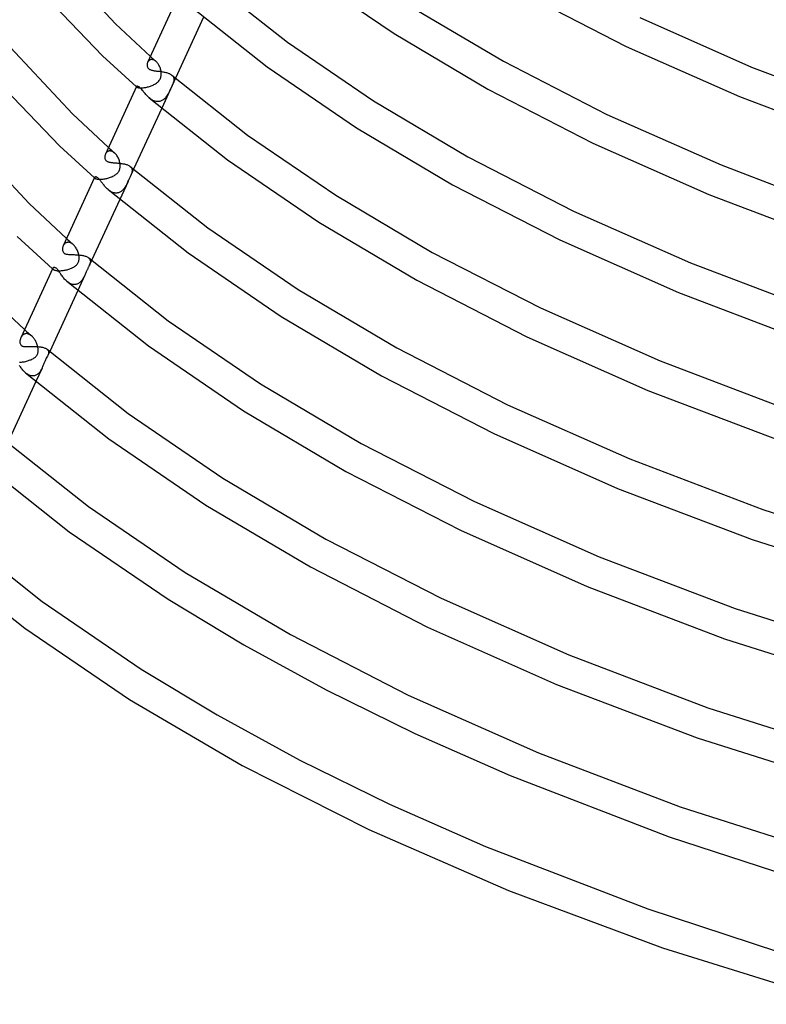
# Model space of a CAD drawing. Header units: millimetres. Extents: x -305 to 305, y -173 to 291.
# Tile 2 of 95: x -252 to -159, y -132 to -9. Entities that reach past the tile are written whole.
import ezdxf

# ---------------------------------------------------------------- set-up
doc = ezdxf.new("R2010")
doc.units = ezdxf.units.MM
doc.layers.add('HIDDEN', color=7, linetype='Continuous')
doc.layers.add('THICK', color=7, linetype='Continuous')

msp = doc.modelspace()

# ---------------------------------------------------------------- linework, layer by layer
at = {"layer": 'HIDDEN'}
for p, q in [((-235.94, -13.48), (-235.82, -13.58)), ((-236.25, -14.16), (-236.28, -14.22)), ((-236.22, -14.11), (-236.25, -14.16)), ((-236.18, -14.06), (-236.22, -14.11)), ((-236.13, -14.01), (-236.18, -14.06)), ((-236.09, -13.97), (-236.13, -14.01)), ((-236.03, -13.94), (-236.09, -13.97)), ((-235.98, -13.91), (-236.03, -13.94)), ((-235.92, -13.89), (-235.98, -13.91)), ((-235.86, -13.87), (-235.92, -13.89)), ((-235.79, -13.87), (-235.86, -13.87)), ((-235.82, -13.58), (-235.7, -13.69)), ((-235.72, -13.87), (-235.79, -13.87)), ((-235.65, -13.88), (-235.72, -13.87)), ((-235.7, -13.69), (-235.58, -13.79)), ((-235.58, -13.9), (-235.65, -13.88)), ((-235.58, -13.79), (-235.47, -13.89)), ((-235.51, -13.92), (-235.58, -13.9)), ((-235.44, -13.96), (-235.51, -13.92)), ((-235.47, -13.89), (-235.35, -14)), ((-235.37, -14), (-235.44, -13.96)), ((-235.3, -14.05), (-235.37, -14)), ((-235.35, -14), (-235.23, -14.1)), ((-235.23, -14.1), (-235.3, -14.05)), ((-235.16, -14.17), (-235.23, -14.1)), ((-235.09, -14.24), (-235.16, -14.17)), ((-235.03, -14.32), (-235.09, -14.24)), ((-234.97, -14.4), (-235.03, -14.32)), ((-234.91, -14.49), (-234.97, -14.4)), ((-234.86, -14.58), (-234.91, -14.49)), ((-234.81, -14.68), (-234.86, -14.58)), ((-234.76, -14.77), (-234.81, -14.68)), ((-234.72, -14.88), (-234.76, -14.77)), ((-234.68, -14.98), (-234.72, -14.88)), ((-234.65, -15.08), (-234.68, -14.98)), ((-234.63, -15.19), (-234.65, -15.08)), ((-234.64, -16.1), (-234.61, -15.99)), ((-234.6, -15.29), (-234.63, -15.19)), ((-234.61, -15.99), (-234.59, -15.89)), ((-234.59, -15.37), (-234.6, -15.29)), ((-234.58, -15.45), (-234.59, -15.37)), ((-234.59, -15.89), (-234.58, -15.79)), ((-234.58, -15.53), (-234.58, -15.45)), ((-234.57, -15.61), (-234.58, -15.53)), ((-234.58, -15.79), (-234.57, -15.69)), ((-234.57, -15.69), (-234.57, -15.61)), ((-233.25, -15.81), (-233.19, -15.87)), ((-233.19, -15.87), (-233.14, -15.93)), ((-233.14, -15.93), (-233.1, -15.99)), ((-233.1, -15.99), (-233.06, -16.06)), ((-237.68, -17.27), (-237.68, -17.28)), ((-237.67, -17.25), (-237.67, -17.25)), ((-237.67, -17.25), (-237.67, -17.26)), ((-237.67, -17.26), (-237.67, -17.27)), ((-237.67, -17.27), (-237.67, -17.28)), ((-236.16, -17.27), (-236.05, -17.24)), ((-236.05, -17.24), (-235.93, -17.2)), ((-235.93, -17.2), (-235.82, -17.16)), ((-235.82, -17.16), (-235.71, -17.12)), ((-235.71, -17.12), (-235.6, -17.07)), ((-235.6, -17.07), (-235.49, -17.01)), ((-235.49, -17.01), (-235.38, -16.96)), ((-235.38, -16.96), (-235.28, -16.9)), ((-235.28, -16.9), (-235.18, -16.83)), ((-235.18, -16.83), (-235.09, -16.76)), ((-235.09, -16.76), (-235, -16.68)), ((-235, -16.68), (-234.92, -16.6)), ((-234.92, -16.6), (-234.85, -16.51)), ((-234.85, -16.51), (-234.78, -16.41)), ((-234.78, -16.41), (-234.73, -16.32)), ((-234.73, -16.32), (-234.68, -16.21)), ((-234.68, -16.21), (-234.64, -16.1)), ((-232.79, -16.21), (-234.52, -19.97)), ((-233.24, -17.18), (-233.28, -17.27)), ((-233.2, -17.09), (-233.24, -17.18)), ((-233.17, -17), (-233.2, -17.09)), ((-233.13, -16.91), (-233.17, -17)), ((-233.1, -16.82), (-233.13, -16.91)), ((-233.07, -16.73), (-233.1, -16.82)), ((-233.04, -16.65), (-233.07, -16.73)), ((-233.06, -16.06), (-233.04, -16.12)), ((-233.04, -16.12), (-233.02, -16.19)), ((-233.02, -16.57), (-233.04, -16.65)), ((-233.02, -16.19), (-233, -16.26)), ((-233.01, -16.49), (-233.02, -16.57)), ((-233, -16.41), (-233.01, -16.49)), ((-233, -16.26), (-233, -16.33)), ((-233, -16.33), (-233, -16.41)), ((-237.68, -17.28), (-237.67, -17.28)), ((-237.67, -17.28), (-237.66, -17.29)), ((-237.67, -17.28), (-237.67, -17.29)), ((-237.67, -17.29), (-237.66, -17.29)), ((-237.66, -17.29), (-237.65, -17.3)), ((-237.66, -17.29), (-237.66, -17.3)), ((-237.66, -17.3), (-237.65, -17.3)), ((-237.65, -17.3), (-237.63, -17.32)), ((-237.63, -17.32), (-237.6, -17.33)), ((-237.6, -17.33), (-237.57, -17.35)), ((-237.57, -17.35), (-237.53, -17.36)), ((-237.53, -17.36), (-237.48, -17.37)), ((-237.48, -17.37), (-237.42, -17.39)), ((-237.42, -17.39), (-237.36, -17.39)), ((-237.36, -17.39), (-237.28, -17.4)), ((-237.28, -17.4), (-237.21, -17.41)), ((-237.21, -17.41), (-237.12, -17.41)), ((-237.12, -17.41), (-237.03, -17.41)), ((-237.03, -17.41), (-236.93, -17.4)), ((-236.93, -17.4), (-236.83, -17.4)), ((-236.83, -17.4), (-236.73, -17.38)), ((-236.73, -17.38), (-236.62, -17.37)), ((-236.62, -17.37), (-236.51, -17.35)), ((-236.51, -17.35), (-236.39, -17.33)), ((-236.39, -17.33), (-236.28, -17.3)), ((-236.28, -17.3), (-236.16, -17.27)), ((-233.88, -18.43), (-233.94, -18.51)), ((-233.83, -18.34), (-233.88, -18.43)), ((-233.78, -18.26), (-233.83, -18.34)), ((-233.73, -18.17), (-233.78, -18.26)), ((-233.68, -18.08), (-233.73, -18.17)), ((-233.63, -17.99), (-233.68, -18.08)), ((-233.58, -17.9), (-233.63, -17.99)), ((-233.54, -17.81), (-233.58, -17.9)), ((-233.49, -17.72), (-233.54, -17.81)), ((-233.45, -17.63), (-233.49, -17.72)), ((-233.41, -17.54), (-233.45, -17.63)), ((-233.37, -17.45), (-233.41, -17.54)), ((-233.32, -17.36), (-233.37, -17.45)), ((-233.28, -17.27), (-233.32, -17.36)), ((-235.98, -18.74), (-236.07, -18.67)), ((-235.89, -18.81), (-235.98, -18.74)), ((-235.8, -18.87), (-235.89, -18.81)), ((-235.71, -18.93), (-235.8, -18.87)), ((-235.61, -18.98), (-235.71, -18.93)), ((-235.51, -19.03), (-235.61, -18.98)), ((-235.42, -19.06), (-235.51, -19.03)), ((-235.32, -19.09), (-235.42, -19.06)), ((-235.22, -19.12), (-235.32, -19.09)), ((-235.12, -19.13), (-235.22, -19.12)), ((-235.03, -19.14), (-235.12, -19.13)), ((-234.93, -19.14), (-235.03, -19.14)), ((-234.84, -19.13), (-234.93, -19.14)), ((-234.75, -19.11), (-234.84, -19.13)), ((-234.66, -19.08), (-234.75, -19.11)), ((-234.58, -19.05), (-234.66, -19.08)), ((-234.5, -19.01), (-234.58, -19.05)), ((-234.42, -18.97), (-234.5, -19.01)), ((-234.34, -18.91), (-234.42, -18.97)), ((-234.27, -18.86), (-234.34, -18.91)), ((-234.2, -18.8), (-234.27, -18.86)), ((-234.13, -18.73), (-234.2, -18.8)), ((-234.06, -18.66), (-234.13, -18.73)), ((-234, -18.59), (-234.06, -18.66)), ((-233.94, -18.51), (-234, -18.59)), ((-241.54, -25.66), (-241.57, -25.72)), ((-241.51, -25.6), (-241.54, -25.66)), ((-241.47, -25.55), (-241.51, -25.6)), ((-241.43, -25.5), (-241.47, -25.55)), ((-241.38, -25.45), (-241.43, -25.5)), ((-241.33, -25.41), (-241.38, -25.45)), ((-241.27, -25.38), (-241.33, -25.41)), ((-241.21, -25.35), (-241.27, -25.38)), ((-241.15, -25.33), (-241.21, -25.35)), ((-241.19, -24.89), (-241.06, -25)), ((-241.08, -25.32), (-241.15, -25.33)), ((-241.02, -25.31), (-241.08, -25.32)), ((-241.06, -25), (-240.93, -25.11)), ((-240.94, -25.32), (-241.02, -25.31)), ((-240.87, -25.33), (-240.94, -25.32)), ((-240.93, -25.11), (-240.81, -25.23)), ((-240.8, -25.35), (-240.87, -25.33)), ((-240.81, -25.23), (-240.68, -25.34)), ((-240.72, -25.37), (-240.8, -25.35)), ((-240.64, -25.41), (-240.72, -25.37)), ((-240.68, -25.34), (-240.55, -25.45)), ((-240.57, -25.46), (-240.64, -25.41)), ((-240.49, -25.51), (-240.57, -25.46)), ((-240.55, -25.45), (-240.42, -25.57)), ((-240.42, -25.57), (-240.49, -25.51)), ((-240.34, -25.64), (-240.42, -25.57)), ((-240.27, -25.72), (-240.34, -25.64)), ((-240.2, -25.81), (-240.27, -25.72)), ((-240.13, -25.9), (-240.2, -25.81)), ((-240.07, -26), (-240.13, -25.9)), ((-240.01, -26.1), (-240.07, -26)), ((-239.95, -26.21), (-240.01, -26.1)), ((-239.9, -26.32), (-239.95, -26.21)), ((-239.86, -26.44), (-239.9, -26.32)), ((-239.82, -26.55), (-239.86, -26.44)), ((-239.79, -26.67), (-239.82, -26.55)), ((-239.76, -26.79), (-239.79, -26.67)), ((-239.74, -26.91), (-239.76, -26.79)), ((-239.73, -27.03), (-239.74, -26.91)), ((-239.72, -27.15), (-239.73, -27.03)), ((-240.43, -28.39), (-240.34, -28.33)), ((-240.34, -28.33), (-240.25, -28.27)), ((-240.25, -28.27), (-240.17, -28.2)), ((-240.17, -28.2), (-240.09, -28.13)), ((-240.09, -28.13), (-240.02, -28.05)), ((-240.02, -28.05), (-239.96, -27.97)), ((-239.96, -27.97), (-239.9, -27.88)), ((-239.9, -27.88), (-239.85, -27.79)), ((-239.85, -27.79), (-239.81, -27.69)), ((-239.81, -27.69), (-239.78, -27.59)), ((-239.78, -27.59), (-239.75, -27.49)), ((-239.75, -27.49), (-239.73, -27.38)), ((-239.73, -27.38), (-239.72, -27.27)), ((-239.72, -27.27), (-239.72, -27.15)), ((-238.04, -27.62), (-238.47, -28.55)), ((-238.46, -27.27), (-238.4, -27.32)), ((-238.39, -28.36), (-238.43, -28.45)), ((-238.4, -27.32), (-238.35, -27.38)), ((-238.35, -28.28), (-238.39, -28.36)), ((-238.35, -27.38), (-238.31, -27.43)), ((-238.33, -28.21), (-238.35, -28.28)), ((-238.3, -28.14), (-238.33, -28.21)), ((-238.31, -27.43), (-238.28, -27.49)), ((-238.28, -28.07), (-238.3, -28.14)), ((-238.28, -27.49), (-238.26, -27.55)), ((-238.26, -28), (-238.28, -28.07)), ((-238.26, -27.55), (-238.24, -27.61)), ((-238.24, -27.93), (-238.26, -28)), ((-238.24, -27.61), (-238.23, -27.67)), ((-238.23, -27.87), (-238.24, -27.93)), ((-238.23, -27.67), (-238.22, -27.74)), ((-238.22, -27.8), (-238.23, -27.87)), ((-238.22, -27.74), (-238.22, -27.8)), ((-242.94, -28.68), (-242.93, -28.69)), ((-242.93, -28.69), (-242.92, -28.7)), ((-242.92, -28.64), (-242.92, -28.65)), ((-242.92, -28.65), (-242.92, -28.66)), ((-242.92, -28.66), (-242.92, -28.68)), ((-242.92, -28.68), (-242.91, -28.7)), ((-242.92, -28.7), (-242.91, -28.71)), ((-242.91, -28.7), (-242.9, -28.71)), ((-242.91, -28.71), (-242.9, -28.71)), ((-242.9, -28.71), (-242.88, -28.73)), ((-242.9, -28.71), (-242.89, -28.72)), ((-242.89, -28.72), (-242.88, -28.73)), ((-242.88, -28.73), (-242.85, -28.75)), ((-242.85, -28.75), (-242.82, -28.77)), ((-242.82, -28.77), (-242.78, -28.79)), ((-242.78, -28.79), (-242.72, -28.81)), ((-242.72, -28.81), (-242.67, -28.82)), ((-242.67, -28.82), (-242.6, -28.84)), ((-242.6, -28.84), (-242.52, -28.85)), ((-242.52, -28.85), (-242.44, -28.86)), ((-242.44, -28.86), (-242.35, -28.86)), ((-242.35, -28.86), (-242.26, -28.87)), ((-242.26, -28.87), (-242.16, -28.86)), ((-242.16, -28.86), (-242.06, -28.86)), ((-242.06, -28.86), (-241.95, -28.85)), ((-241.95, -28.85), (-241.84, -28.84)), ((-241.84, -28.84), (-241.72, -28.83)), ((-241.72, -28.83), (-241.61, -28.81)), ((-241.61, -28.81), (-241.49, -28.78)), ((-241.49, -28.78), (-241.38, -28.76)), ((-241.38, -28.76), (-241.26, -28.73)), ((-241.26, -28.73), (-241.15, -28.7)), ((-241.15, -28.7), (-241.04, -28.66)), ((-241.04, -28.66), (-240.93, -28.62)), ((-240.93, -28.62), (-240.82, -28.58)), ((-240.82, -28.58), (-240.72, -28.54)), ((-240.72, -28.54), (-240.62, -28.49)), ((-240.62, -28.49), (-240.52, -28.44)), ((-240.52, -28.44), (-240.43, -28.39)), ((-238.74, -29.14), (-239.78, -31.39)), ((-238.94, -29.55), (-238.99, -29.65)), ((-238.89, -29.45), (-238.94, -29.55)), ((-238.84, -29.35), (-238.89, -29.45)), ((-238.79, -29.25), (-238.84, -29.35)), ((-238.75, -29.14), (-238.79, -29.25)), ((-238.7, -29.04), (-238.75, -29.14)), ((-238.65, -28.93), (-238.7, -29.04)), ((-238.6, -28.83), (-238.65, -28.93)), ((-238.56, -28.73), (-238.6, -28.83)), ((-238.51, -28.63), (-238.56, -28.73)), ((-238.47, -28.54), (-238.51, -28.63)), ((-238.43, -28.45), (-238.47, -28.54)), ((-241.14, -30.23), (-241.23, -30.16)), ((-241.05, -30.3), (-241.14, -30.23)), ((-240.95, -30.37), (-241.05, -30.3)), ((-240.85, -30.42), (-240.95, -30.37)), ((-240.75, -30.47), (-240.85, -30.42)), ((-240.65, -30.52), (-240.75, -30.47)), ((-240.55, -30.55), (-240.65, -30.52)), ((-240.44, -30.58), (-240.55, -30.55)), ((-240.34, -30.59), (-240.44, -30.58)), ((-240.24, -30.6), (-240.34, -30.59)), ((-240.14, -30.59), (-240.24, -30.6)), ((-240.04, -30.58), (-240.14, -30.59)), ((-239.94, -30.56), (-240.04, -30.58)), ((-239.85, -30.53), (-239.94, -30.56)), ((-239.76, -30.49), (-239.85, -30.53)), ((-239.67, -30.44), (-239.76, -30.49)), ((-239.59, -30.38), (-239.67, -30.44)), ((-239.51, -30.32), (-239.59, -30.38)), ((-239.43, -30.25), (-239.51, -30.32)), ((-239.36, -30.18), (-239.43, -30.25)), ((-239.29, -30.1), (-239.36, -30.18)), ((-239.23, -30.01), (-239.29, -30.1)), ((-239.16, -29.93), (-239.23, -30.01)), ((-239.1, -29.84), (-239.16, -29.93)), ((-239.05, -29.74), (-239.1, -29.84)), ((-238.99, -29.65), (-239.05, -29.74)), ((-246.71, -36.98), (-246.76, -37.03)), ((-246.66, -36.92), (-246.71, -36.98)), ((-246.6, -36.88), (-246.66, -36.92)), ((-246.54, -36.84), (-246.6, -36.88)), ((-246.47, -36.81), (-246.54, -36.84)), ((-246.41, -36.78), (-246.47, -36.81)), ((-246.44, -36.3), (-246.3, -36.42)), ((-246.33, -36.77), (-246.41, -36.78)), ((-246.26, -36.76), (-246.33, -36.77)), ((-246.3, -36.42), (-246.17, -36.54)), ((-246.18, -36.76), (-246.26, -36.76)), ((-246.1, -36.77), (-246.18, -36.76)), ((-246.17, -36.54), (-246.03, -36.67)), ((-246.02, -36.79), (-246.1, -36.77)), ((-246.03, -36.67), (-245.89, -36.79)), ((-245.93, -36.82), (-246.02, -36.79)), ((-245.85, -36.86), (-245.93, -36.82)), ((-245.89, -36.79), (-245.75, -36.91)), ((-245.77, -36.91), (-245.85, -36.86)), ((-245.69, -36.97), (-245.77, -36.91)), ((-245.75, -36.91), (-245.61, -37.03)), ((-245.61, -37.04), (-245.69, -36.97)), ((-246.84, -37.16), (-246.87, -37.22)), ((-246.8, -37.09), (-246.84, -37.16)), ((-246.76, -37.03), (-246.8, -37.09)), ((-245.53, -37.11), (-245.61, -37.04)), ((-245.45, -37.19), (-245.53, -37.11)), ((-245.38, -37.28), (-245.45, -37.19)), ((-245.31, -37.38), (-245.38, -37.28)), ((-245.24, -37.48), (-245.31, -37.38)), ((-245.18, -37.59), (-245.24, -37.48)), ((-245.12, -37.7), (-245.18, -37.59)), ((-245.07, -37.81), (-245.12, -37.7)), ((-245.02, -37.93), (-245.07, -37.81)), ((-244.98, -38.04), (-245.02, -37.93)), ((-244.94, -38.16), (-244.98, -38.04)), ((-244.91, -38.29), (-244.94, -38.16)), ((-245.14, -39.55), (-245.08, -39.47)), ((-245.08, -39.47), (-245.03, -39.39)), ((-245.03, -39.39), (-244.98, -39.3)), ((-244.98, -39.3), (-244.94, -39.21)), ((-244.94, -39.21), (-244.91, -39.11)), ((-244.9, -38.37), (-244.91, -38.29)), ((-244.91, -39.11), (-244.89, -39.02)), ((-244.88, -38.45), (-244.9, -38.37)), ((-244.89, -39.02), (-244.87, -38.93)), ((-244.87, -38.53), (-244.88, -38.45)), ((-244.87, -38.61), (-244.87, -38.53)), ((-244.86, -38.68), (-244.87, -38.61)), ((-244.87, -38.84), (-244.86, -38.76)), ((-244.87, -38.93), (-244.87, -38.84)), ((-244.86, -38.76), (-244.86, -38.68)), ((-243.66, -38.72), (-243.61, -38.77)), ((-243.61, -38.77), (-243.56, -38.82)), ((-243.3, -39.03), (-243.6, -39.68)), ((-243.56, -38.82), (-243.52, -38.88)), ((-243.52, -38.88), (-243.5, -38.94)), ((-243.5, -39.43), (-243.52, -39.49)), ((-243.5, -38.94), (-243.47, -38.99)), ((-243.48, -39.36), (-243.5, -39.43)), ((-243.46, -39.3), (-243.48, -39.36)), ((-243.47, -38.99), (-243.46, -39.05)), ((-243.46, -39.05), (-243.45, -39.11)), ((-243.45, -39.24), (-243.46, -39.3)), ((-243.45, -39.11), (-243.45, -39.17)), ((-243.45, -39.17), (-243.45, -39.24)), ((-248.19, -40.09), (-248.18, -40.1)), ((-248.18, -40.1), (-248.16, -40.11)), ((-248.16, -40.04), (-248.17, -40.06)), ((-248.17, -40.06), (-248.16, -40.09)), ((-248.16, -40.02), (-248.16, -40.04)), ((-248.16, -40.09), (-248.15, -40.11)), ((-248.16, -40.11), (-248.15, -40.13)), ((-248.15, -40.11), (-248.13, -40.14)), ((-248.15, -40.13), (-248.14, -40.14)), ((-248.14, -40.14), (-248.12, -40.15)), ((-248.13, -40.14), (-248.11, -40.16)), ((-248.12, -40.15), (-248.11, -40.16)), ((-248.11, -40.16), (-248.08, -40.19)), ((-248.08, -40.19), (-248.04, -40.21)), ((-248.04, -40.21), (-247.99, -40.23)), ((-247.99, -40.23), (-247.93, -40.26)), ((-247.93, -40.26), (-247.86, -40.27)), ((-247.86, -40.27), (-247.79, -40.29)), ((-247.79, -40.29), (-247.7, -40.3)), ((-247.7, -40.3), (-247.61, -40.32)), ((-247.61, -40.32), (-247.52, -40.32)), ((-247.52, -40.32), (-247.41, -40.33)), ((-247.41, -40.33), (-247.31, -40.33)), ((-247.31, -40.33), (-247.2, -40.32)), ((-247.2, -40.32), (-247.08, -40.31)), ((-247.08, -40.31), (-246.97, -40.3)), ((-246.97, -40.3), (-246.85, -40.29)), ((-246.85, -40.29), (-246.73, -40.27)), ((-246.73, -40.27), (-246.61, -40.25)), ((-246.61, -40.25), (-246.49, -40.22)), ((-246.49, -40.22), (-246.37, -40.2)), ((-246.37, -40.2), (-246.26, -40.16)), ((-246.26, -40.16), (-246.14, -40.13)), ((-246.14, -40.13), (-246.03, -40.09)), ((-246.03, -40.09), (-245.93, -40.05)), ((-245.93, -40.05), (-245.82, -40.01)), ((-245.82, -40.01), (-245.72, -39.96)), ((-245.72, -39.96), (-245.63, -39.92)), ((-245.63, -39.92), (-245.54, -39.86)), ((-245.54, -39.86), (-245.45, -39.81)), ((-245.45, -39.81), (-245.36, -39.75)), ((-245.36, -39.75), (-245.29, -39.69)), ((-245.29, -39.69), (-245.21, -39.62)), ((-245.21, -39.62), (-245.14, -39.55)), ((-244.06, -40.68), (-244.11, -40.79)), ((-244.02, -40.58), (-244.06, -40.68)), ((-243.98, -40.48), (-244.02, -40.58)), ((-243.94, -40.4), (-243.98, -40.48)), ((-243.9, -40.31), (-243.94, -40.4)), ((-243.86, -40.23), (-243.9, -40.31)), ((-243.83, -40.16), (-243.86, -40.23)), ((-243.79, -40.08), (-243.83, -40.16)), ((-243.76, -40.01), (-243.79, -40.08)), ((-243.72, -39.94), (-243.76, -40.01)), ((-243.69, -39.87), (-243.72, -39.94)), ((-243.66, -39.81), (-243.69, -39.87)), ((-243.63, -39.74), (-243.66, -39.81)), ((-243.6, -39.68), (-243.63, -39.74)), ((-243.58, -39.65), (-243.6, -39.68)), ((-243.57, -39.62), (-243.58, -39.65)), ((-243.56, -39.58), (-243.57, -39.62)), ((-243.54, -39.55), (-243.56, -39.58)), ((-243.53, -39.52), (-243.54, -39.55)), ((-243.52, -39.49), (-243.53, -39.52)), ((-246.31, -41.72), (-246.4, -41.64)), ((-246.21, -41.79), (-246.31, -41.72)), ((-246.11, -41.85), (-246.21, -41.79)), ((-246.01, -41.91), (-246.11, -41.85)), ((-245.91, -41.96), (-246.01, -41.91)), ((-244.16, -40.89), (-245.03, -42.8)), ((-244.92, -41.91), (-245.01, -41.95)), ((-244.84, -41.85), (-244.92, -41.91)), ((-244.76, -41.79), (-244.84, -41.85)), ((-244.68, -41.72), (-244.76, -41.79)), ((-244.61, -41.64), (-244.68, -41.72)), ((-244.54, -41.56), (-244.61, -41.64)), ((-244.48, -41.47), (-244.54, -41.56)), ((-244.42, -41.38), (-244.48, -41.47)), ((-244.36, -41.29), (-244.42, -41.38)), ((-244.31, -41.19), (-244.36, -41.29)), ((-244.25, -41.1), (-244.31, -41.19)), ((-244.2, -41), (-244.25, -41.1)), ((-244.16, -40.9), (-244.2, -41)), ((-244.11, -40.79), (-244.16, -40.9)), ((-245.8, -42), (-245.91, -41.96)), ((-245.7, -42.03), (-245.8, -42)), ((-245.6, -42.05), (-245.7, -42.03)), ((-245.49, -42.06), (-245.6, -42.05)), ((-245.39, -42.06), (-245.49, -42.06)), ((-245.29, -42.04), (-245.39, -42.06)), ((-245.19, -42.02), (-245.29, -42.04)), ((-245.1, -41.99), (-245.19, -42.02)), ((-245.01, -41.95), (-245.1, -41.99)), ((-251.7, -47.7), (-251.55, -47.84)), ((-251.55, -47.84), (-251.4, -47.97)), ((-251.4, -47.97), (-251.25, -48.1)), ((-251.25, -48.1), (-251.1, -48.24)), ((-252.13, -48.66), (-252.17, -48.73)), ((-252.09, -48.59), (-252.13, -48.66)), ((-252.05, -48.53), (-252.09, -48.59)), ((-252, -48.47), (-252.05, -48.53)), ((-251.95, -48.42), (-252, -48.47)), ((-251.9, -48.37), (-251.95, -48.42)), ((-251.84, -48.32), (-251.9, -48.37)), ((-251.78, -48.29), (-251.84, -48.32)), ((-251.71, -48.26), (-251.78, -48.29)), ((-251.64, -48.23), (-251.71, -48.26)), ((-251.57, -48.22), (-251.64, -48.23)), ((-251.5, -48.21), (-251.57, -48.22)), ((-251.42, -48.21), (-251.5, -48.21)), ((-251.34, -48.22), (-251.42, -48.21)), ((-251.26, -48.24), (-251.34, -48.22)), ((-251.18, -48.26), (-251.26, -48.24)), ((-251.1, -48.3), (-251.18, -48.26)), ((-251.1, -48.24), (-250.95, -48.37)), ((-251.02, -48.34), (-251.1, -48.3)), ((-250.95, -48.39), (-251.02, -48.34)), ((-250.95, -48.37), (-250.79, -48.5)), ((-250.87, -48.44), (-250.95, -48.39)), ((-250.79, -48.5), (-250.87, -48.44)), ((-250.72, -48.57), (-250.79, -48.5)), ((-250.65, -48.65), (-250.72, -48.57)), ((-250.58, -48.73), (-250.65, -48.65)), ((-250.52, -48.81), (-250.58, -48.73)), ((-250.45, -48.9), (-250.52, -48.81)), ((-250.39, -48.99), (-250.45, -48.9)), ((-250.34, -49.08), (-250.39, -48.99)), ((-250.29, -49.18), (-250.34, -49.08)), ((-250.24, -49.28), (-250.29, -49.18)), ((-250.19, -49.38), (-250.24, -49.28)), ((-250.15, -49.48), (-250.19, -49.38)), ((-250.12, -49.59), (-250.15, -49.48)), ((-250.09, -49.69), (-250.12, -49.59)), ((-250.06, -49.79), (-250.09, -49.69)), ((-250.04, -49.89), (-250.06, -49.79)), ((-250.02, -49.98), (-250.04, -49.89)), ((-250.03, -50.62), (-250.01, -50.53)), ((-250.01, -50.08), (-250.02, -49.98)), ((-250, -50.17), (-250.01, -50.08)), ((-250.01, -50.53), (-250, -50.44)), ((-249.99, -50.26), (-250, -50.17)), ((-250, -50.44), (-249.99, -50.35)), ((-249.99, -50.35), (-249.99, -50.26)), ((-248.87, -50.17), (-248.81, -50.22)), ((-248.81, -50.22), (-248.77, -50.28)), ((-248.55, -50.44), (-248.78, -50.93)), ((-248.77, -50.28), (-248.73, -50.33)), ((-248.73, -50.33), (-248.71, -50.39)), ((-248.71, -50.39), (-248.69, -50.45)), ((-248.69, -50.45), (-248.68, -50.51)), ((-248.68, -50.51), (-248.68, -50.57)), ((-248.68, -50.57), (-248.68, -50.64)), ((-252.34, -51.79), (-252.22, -51.78)), ((-252.22, -51.78), (-252.09, -51.77)), ((-252.09, -51.77), (-251.97, -51.76)), ((-251.97, -51.76), (-251.84, -51.74)), ((-251.84, -51.74), (-251.71, -51.72)), ((-251.71, -51.72), (-251.59, -51.69)), ((-251.59, -51.69), (-251.46, -51.66)), ((-251.46, -51.66), (-251.34, -51.63)), ((-251.34, -51.63), (-251.21, -51.59)), ((-251.21, -51.59), (-251.1, -51.55)), ((-251.1, -51.55), (-250.98, -51.51)), ((-250.98, -51.51), (-250.87, -51.47)), ((-250.87, -51.47), (-250.77, -51.42)), ((-250.77, -51.42), (-250.67, -51.37)), ((-250.67, -51.37), (-250.58, -51.32)), ((-250.58, -51.32), (-250.49, -51.26)), ((-250.49, -51.26), (-250.41, -51.2)), ((-250.41, -51.2), (-250.34, -51.14)), ((-250.34, -51.14), (-250.27, -51.08)), ((-250.27, -51.08), (-250.22, -51.01)), ((-250.22, -51.01), (-250.16, -50.94)), ((-250.16, -50.94), (-250.12, -50.86)), ((-250.12, -50.86), (-250.08, -50.79)), ((-250.08, -50.79), (-250.05, -50.71)), ((-250.05, -50.71), (-250.03, -50.62)), ((-249.21, -51.78), (-249.25, -51.88)), ((-249.17, -51.69), (-249.21, -51.78)), ((-249.13, -51.6), (-249.17, -51.69)), ((-249.08, -51.51), (-249.13, -51.6)), ((-249.03, -51.41), (-249.08, -51.51)), ((-248.97, -51.3), (-249.03, -51.41)), ((-248.9, -51.17), (-248.97, -51.3)), ((-248.84, -51.05), (-248.9, -51.17)), ((-248.78, -50.93), (-248.84, -51.05)), ((-248.77, -50.92), (-248.78, -50.93)), ((-248.78, -50.93), (-248.78, -50.93)), ((-248.74, -50.84), (-248.77, -50.91)), ((-248.77, -50.91), (-248.77, -50.91)), ((-248.77, -50.91), (-248.77, -50.92)), ((-248.77, -50.92), (-248.77, -50.92)), ((-248.77, -50.92), (-248.77, -50.92)), ((-248.71, -50.77), (-248.74, -50.84)), ((-248.7, -50.7), (-248.71, -50.77)), ((-248.68, -50.64), (-248.7, -50.7)), ((-249.51, -52.53), (-250.29, -54.21)), ((-249.8, -53.02), (-249.86, -53.1)), ((-249.74, -52.95), (-249.8, -53.02)), ((-249.69, -52.86), (-249.74, -52.95)), ((-249.64, -52.78), (-249.69, -52.86)), ((-249.6, -52.7), (-249.64, -52.78)), ((-249.55, -52.61), (-249.6, -52.7)), ((-249.51, -52.53), (-249.55, -52.61)), ((-249.47, -52.44), (-249.51, -52.53)), ((-249.43, -52.35), (-249.47, -52.44)), ((-249.4, -52.26), (-249.43, -52.35)), ((-249.36, -52.16), (-249.4, -52.26)), ((-249.32, -52.07), (-249.36, -52.16)), ((-249.28, -51.97), (-249.32, -52.07)), ((-249.25, -51.88), (-249.28, -51.97)), ((-251.48, -53.2), (-251.57, -53.13)), ((-251.39, -53.26), (-251.48, -53.2)), ((-251.29, -53.32), (-251.39, -53.26)), ((-251.2, -53.38), (-251.29, -53.32)), ((-251.1, -53.42), (-251.2, -53.38)), ((-251.01, -53.46), (-251.1, -53.42)), ((-250.91, -53.48), (-251.01, -53.46)), ((-250.82, -53.5), (-250.91, -53.48)), ((-250.72, -53.51), (-250.82, -53.5)), ((-250.63, -53.51), (-250.72, -53.51)), ((-250.54, -53.51), (-250.63, -53.51)), ((-250.45, -53.49), (-250.54, -53.51)), ((-250.37, -53.46), (-250.45, -53.49)), ((-250.28, -53.43), (-250.37, -53.46)), ((-250.2, -53.39), (-250.28, -53.43)), ((-250.13, -53.34), (-250.2, -53.39)), ((-250.06, -53.29), (-250.13, -53.34)), ((-249.99, -53.23), (-250.06, -53.29)), ((-249.92, -53.17), (-249.99, -53.23)), ((-249.86, -53.1), (-249.92, -53.17))]:
    msp.add_line(p, q, dxfattribs=at)
at = {"layer": 'THICK'}
for p, q in [((-249.08, -0.03), (-240.29, -9.4)), ((-216.36, -3.13), (-205.42, -10.62)), ((-251.02, -3.92), (-241.94, -13.38)), ((-228.06, -4.36), (-218.78, -11.68)), ((-232.43, -5.85), (-236.28, -14.22)), ((-189.22, -5.6), (-176.36, -12.21)), ((-230.91, -7.18), (-221.31, -14.79)), ((-203.28, -7.24), (-191.73, -14.08)), ((-229.27, -8.56), (-232.79, -16.21)), ((-174.64, -8.6), (-160.66, -14.8)), ((-240.29, -9.4), (-235.94, -13.48)), ((-254.68, -11.08), (-245.71, -20.65)), ((-205.42, -10.62), (-193.67, -17.58)), ((-218.78, -11.68), (-207.99, -19.05)), ((-176.36, -12.21), (-162.18, -18.5)), ((-241.94, -13.38), (-237.68, -17.27)), ((-236.34, -14.42), (-236.35, -14.49)), ((-236.35, -14.49), (-236.35, -14.56)), ((-236.35, -14.56), (-236.34, -14.63)), ((-236.32, -14.35), (-236.34, -14.42)), ((-236.34, -14.63), (-236.33, -14.69)), ((-236.33, -14.69), (-236.31, -14.76)), ((-236.3, -14.29), (-236.32, -14.35)), ((-236.31, -14.76), (-236.28, -14.83)), ((-236.28, -14.22), (-236.3, -14.29)), ((-221.31, -14.79), (-210.14, -22.43)), ((-191.73, -14.08), (-178.78, -20.73)), ((-160.66, -14.8), (-145.43, -20.6)), ((-256.56, -15.04), (-247.27, -24.72)), ((-236.28, -14.83), (-236.24, -14.89)), ((-236.24, -14.89), (-236.2, -14.95)), ((-236.2, -14.95), (-236.14, -15.01)), ((-236.14, -15.01), (-236.09, -15.05)), ((-236.09, -15.05), (-236.03, -15.09)), ((-236.03, -15.09), (-235.96, -15.12)), ((-235.96, -15.12), (-235.89, -15.15)), ((-235.89, -15.15), (-235.81, -15.18)), ((-235.81, -15.18), (-235.73, -15.2)), ((-235.73, -15.2), (-235.65, -15.22)), ((-235.65, -15.22), (-235.56, -15.24)), ((-235.56, -15.24), (-235.47, -15.26)), ((-235.47, -15.26), (-235.37, -15.27)), ((-235.37, -15.27), (-235.27, -15.28)), ((-235.27, -15.28), (-235.17, -15.3)), ((-235.17, -15.3), (-235.07, -15.31)), ((-235.07, -15.31), (-234.97, -15.32)), ((-234.97, -15.32), (-234.86, -15.33)), ((-234.86, -15.33), (-234.76, -15.34)), ((-234.76, -15.34), (-234.65, -15.36)), ((-234.65, -15.36), (-234.54, -15.37)), ((-234.54, -15.37), (-234.44, -15.39)), ((-234.44, -15.39), (-234.33, -15.41)), ((-234.33, -15.41), (-234.22, -15.43)), ((-234.22, -15.43), (-234.12, -15.45)), ((-234.12, -15.45), (-234.01, -15.47)), ((-234.01, -15.47), (-233.91, -15.5)), ((-233.91, -15.5), (-233.81, -15.53)), ((-233.81, -15.53), (-233.72, -15.56)), ((-233.72, -15.56), (-233.63, -15.6)), ((-233.63, -15.6), (-233.54, -15.63)), ((-233.54, -15.63), (-233.46, -15.68)), ((-233.46, -15.68), (-233.39, -15.72)), ((-233.39, -15.72), (-233.32, -15.76)), ((-233.32, -15.76), (-233.26, -15.81)), ((-233.26, -15.81), (-223.76, -23.32)), ((-237.67, -17.25), (-241.57, -25.71)), ((-237.66, -17.23), (-237.67, -17.25)), ((-237.65, -17.22), (-237.66, -17.23)), ((-237.63, -17.22), (-237.65, -17.22)), ((-237.6, -17.21), (-237.63, -17.22)), ((-237.57, -17.22), (-237.6, -17.21)), ((-237.53, -17.22), (-237.57, -17.22)), ((-237.49, -17.23), (-237.53, -17.22)), ((-237.45, -17.25), (-237.49, -17.23)), ((-237.4, -17.27), (-237.45, -17.25)), ((-237.35, -17.3), (-237.4, -17.27)), ((-237.29, -17.34), (-237.35, -17.3)), ((-237.24, -17.39), (-237.29, -17.34)), ((-237.17, -17.45), (-237.24, -17.39)), ((-237.1, -17.52), (-237.17, -17.45)), ((-237.03, -17.59), (-237.1, -17.52)), ((-236.96, -17.68), (-237.03, -17.59)), ((-236.89, -17.76), (-236.96, -17.68)), ((-236.82, -17.85), (-236.89, -17.76)), ((-236.74, -17.94), (-236.82, -17.85)), ((-236.67, -18.04), (-236.74, -17.94)), ((-236.59, -18.13), (-236.67, -18.04)), ((-236.51, -18.23), (-236.59, -18.13)), ((-236.43, -18.32), (-236.51, -18.23)), ((-236.34, -18.41), (-236.43, -18.32)), ((-236.25, -18.5), (-236.34, -18.41)), ((-236.16, -18.59), (-236.25, -18.5)), ((-193.67, -17.58), (-180.51, -24.34)), ((-162.18, -18.5), (-146.76, -24.37)), ((-236.07, -18.67), (-236.16, -18.59)), ((-236.07, -18.67), (-226.26, -26.44)), ((-207.99, -19.05), (-196.18, -26.05)), ((-245.71, -20.65), (-241.19, -24.89)), ((-234.52, -19.97), (-238.04, -27.62)), ((-178.78, -20.73), (-164.47, -27.07)), ((-260.27, -22.12), (-251.13, -31.9)), ((-223.76, -23.32), (-212.71, -30.87)), ((-210.14, -22.43), (-198.11, -29.55)), ((-180.51, -24.34), (-166, -30.77)), ((-247.27, -24.72), (-242.94, -28.68)), ((-241.62, -25.86), (-241.64, -25.92)), ((-241.6, -25.79), (-241.62, -25.86)), ((-241.57, -25.72), (-241.6, -25.79)), ((-241.64, -25.92), (-241.65, -25.99)), ((-241.65, -25.99), (-241.65, -26.06)), ((-241.65, -26.06), (-241.65, -26.13)), ((-241.65, -26.13), (-241.64, -26.2)), ((-241.64, -26.2), (-241.63, -26.26)), ((-241.63, -26.26), (-241.61, -26.33)), ((-241.61, -26.33), (-241.58, -26.39)), ((-241.58, -26.39), (-241.54, -26.45)), ((-241.54, -26.45), (-241.5, -26.5)), ((-241.5, -26.5), (-241.45, -26.55)), ((-241.45, -26.55), (-241.39, -26.59)), ((-241.39, -26.59), (-241.32, -26.63)), ((-241.32, -26.63), (-241.25, -26.67)), ((-241.25, -26.67), (-241.17, -26.7)), ((-241.17, -26.7), (-241.08, -26.72)), ((-241.08, -26.72), (-240.99, -26.74)), ((-240.99, -26.74), (-240.9, -26.75)), ((-240.9, -26.75), (-240.8, -26.77)), ((-240.8, -26.77), (-240.7, -26.78)), ((-240.7, -26.78), (-240.6, -26.79)), ((-240.6, -26.79), (-240.49, -26.8)), ((-240.49, -26.8), (-240.39, -26.8)), ((-240.39, -26.8), (-240.28, -26.81)), ((-240.28, -26.81), (-240.17, -26.82)), ((-240.17, -26.82), (-240.06, -26.83)), ((-240.06, -26.83), (-239.95, -26.84)), ((-239.95, -26.84), (-239.84, -26.85)), ((-239.84, -26.85), (-239.73, -26.86)), ((-239.73, -26.86), (-239.62, -26.87)), ((-239.62, -26.87), (-239.51, -26.89)), ((-239.51, -26.89), (-239.4, -26.91)), ((-239.4, -26.91), (-239.29, -26.93)), ((-239.29, -26.93), (-239.19, -26.95)), ((-239.19, -26.95), (-239.09, -26.97)), ((-239.09, -26.97), (-238.99, -27)), ((-238.99, -27), (-238.9, -27.03)), ((-238.9, -27.03), (-238.81, -27.07)), ((-238.81, -27.07), (-238.73, -27.1)), ((-238.73, -27.1), (-238.65, -27.14)), ((-238.65, -27.14), (-238.58, -27.18)), ((-226.26, -26.44), (-214.86, -34.24)), ((-196.18, -26.05), (-182.93, -32.86)), ((-164.47, -27.07), (-148.88, -33.01)), ((-238.58, -27.18), (-238.51, -27.22)), ((-238.51, -27.22), (-238.46, -27.27)), ((-238.46, -27.27), (-228.74, -34.95)), ((-242.92, -28.64), (-246.86, -37.21)), ((-242.9, -28.62), (-242.92, -28.64)), ((-242.88, -28.6), (-242.9, -28.62)), ((-242.86, -28.59), (-242.88, -28.6)), ((-242.83, -28.58), (-242.86, -28.59)), ((-242.79, -28.58), (-242.83, -28.58)), ((-242.74, -28.58), (-242.79, -28.58)), ((-242.7, -28.59), (-242.74, -28.58)), ((-242.64, -28.61), (-242.7, -28.59)), ((-242.59, -28.64), (-242.64, -28.61)), ((-242.52, -28.68), (-242.59, -28.64)), ((-242.46, -28.73), (-242.52, -28.68)), ((-242.4, -28.79), (-242.46, -28.73)), ((-242.34, -28.85), (-242.4, -28.79)), ((-242.27, -28.93), (-242.34, -28.85)), ((-242.21, -29), (-242.27, -28.93)), ((-242.15, -29.09), (-242.21, -29)), ((-242.08, -29.17), (-242.15, -29.09)), ((-242.02, -29.26), (-242.08, -29.17)), ((-241.95, -29.35), (-242.02, -29.26)), ((-241.88, -29.44), (-241.95, -29.35)), ((-241.81, -29.53), (-241.88, -29.44)), ((-241.74, -29.62), (-241.81, -29.53)), ((-198.11, -29.55), (-184.65, -36.46)), ((-241.67, -29.71), (-241.74, -29.62)), ((-241.59, -29.81), (-241.67, -29.71)), ((-241.5, -29.9), (-241.59, -29.81)), ((-241.42, -29.99), (-241.5, -29.9)), ((-241.33, -30.07), (-241.42, -29.99)), ((-241.23, -30.16), (-241.33, -30.07)), ((-241.23, -30.16), (-231.22, -38.1)), ((-166, -30.77), (-150.21, -36.78)), ((-251.13, -31.9), (-246.44, -36.3)), ((-239.78, -31.39), (-243.3, -39.03)), ((-212.71, -30.87), (-200.63, -38.02)), ((-182.93, -32.86), (-168.29, -39.35)), ((-214.86, -34.24), (-202.56, -41.52)), ((-228.74, -34.95), (-217.43, -42.68)), ((-252.61, -36.05), (-248.19, -40.09)), ((-184.65, -36.46), (-169.81, -43.05)), ((-246.95, -37.51), (-246.96, -37.59)), ((-246.96, -37.59), (-246.96, -37.66)), ((-246.96, -37.66), (-246.95, -37.73)), ((-246.94, -37.44), (-246.95, -37.51)), ((-246.95, -37.73), (-246.94, -37.81)), ((-246.92, -37.37), (-246.94, -37.44)), ((-246.94, -37.81), (-246.92, -37.89)), ((-246.9, -37.29), (-246.92, -37.37)), ((-246.92, -37.89), (-246.88, -37.97)), ((-246.87, -37.22), (-246.9, -37.29)), ((-246.88, -37.97), (-246.83, -38.04)), ((-246.83, -38.04), (-246.77, -38.1)), ((-246.77, -38.1), (-246.71, -38.15)), ((-246.71, -38.15), (-246.64, -38.19)), ((-246.64, -38.19), (-246.57, -38.22)), ((-246.57, -38.22), (-246.48, -38.24)), ((-246.48, -38.24), (-246.4, -38.26)), ((-231.22, -38.1), (-219.57, -46.06)), ((-200.63, -38.02), (-187.07, -44.98)), ((-246.4, -38.26), (-246.31, -38.27)), ((-246.31, -38.27), (-246.21, -38.28)), ((-246.21, -38.28), (-246.12, -38.29)), ((-246.12, -38.29), (-246.02, -38.3)), ((-246.02, -38.3), (-245.92, -38.3)), ((-245.92, -38.3), (-245.81, -38.31)), ((-245.81, -38.31), (-245.7, -38.31)), ((-245.7, -38.31), (-245.59, -38.31)), ((-245.59, -38.31), (-245.48, -38.31)), ((-245.48, -38.31), (-245.36, -38.32)), ((-245.36, -38.32), (-245.25, -38.32)), ((-245.25, -38.32), (-245.13, -38.33)), ((-245.13, -38.33), (-245.01, -38.34)), ((-245.01, -38.34), (-244.89, -38.35)), ((-244.89, -38.35), (-244.77, -38.36)), ((-244.77, -38.36), (-244.66, -38.37)), ((-244.66, -38.37), (-244.54, -38.39)), ((-244.54, -38.39), (-244.43, -38.41)), ((-244.43, -38.41), (-244.32, -38.43)), ((-244.32, -38.43), (-244.22, -38.46)), ((-244.22, -38.46), (-244.12, -38.49)), ((-244.12, -38.49), (-244.03, -38.52)), ((-244.03, -38.52), (-243.94, -38.55)), ((-243.94, -38.55), (-243.86, -38.59)), ((-243.86, -38.59), (-243.79, -38.63)), ((-243.79, -38.63), (-243.72, -38.68)), ((-243.72, -38.68), (-243.66, -38.72)), ((-243.66, -38.72), (-233.72, -46.59)), ((-168.29, -39.35), (-152.34, -45.42)), ((-248.16, -40.02), (-252.16, -48.72)), ((-248.14, -39.99), (-248.16, -40.02)), ((-248.12, -39.97), (-248.14, -39.99)), ((-248.09, -39.95), (-248.12, -39.97)), ((-248.06, -39.94), (-248.09, -39.95)), ((-248.02, -39.93), (-248.06, -39.94)), ((-247.97, -39.93), (-248.02, -39.93)), ((-247.92, -39.93), (-247.97, -39.93)), ((-247.86, -39.95), (-247.92, -39.93)), ((-247.8, -39.97), (-247.86, -39.95)), ((-247.74, -40.01), (-247.8, -39.97)), ((-247.67, -40.06), (-247.74, -40.01)), ((-247.6, -40.13), (-247.67, -40.06)), ((-247.53, -40.21), (-247.6, -40.13)), ((-247.46, -40.31), (-247.53, -40.21)), ((-247.39, -40.4), (-247.46, -40.31)), ((-247.32, -40.5), (-247.39, -40.4)), ((-247.26, -40.59), (-247.32, -40.5)), ((-247.2, -40.68), (-247.26, -40.59)), ((-247.14, -40.77), (-247.2, -40.68)), ((-247.07, -40.87), (-247.14, -40.77)), ((-247, -40.97), (-247.07, -40.87)), ((-246.92, -41.07), (-247, -40.97)), ((-246.84, -41.17), (-246.92, -41.07)), ((-246.76, -41.27), (-246.84, -41.17)), ((-246.68, -41.37), (-246.76, -41.27)), ((-246.59, -41.47), (-246.68, -41.37)), ((-246.5, -41.56), (-246.59, -41.47)), ((-246.4, -41.64), (-246.5, -41.56)), ((-246.4, -41.64), (-236.17, -49.75)), ((-202.56, -41.52), (-188.8, -48.59)), ((-256.55, -43.15), (-251.7, -47.7)), ((-245.03, -42.8), (-248.55, -50.44)), ((-217.43, -42.68), (-205.07, -50)), ((-169.81, -43.05), (-153.66, -49.2)), ((-187.07, -44.98), (-172.1, -51.63)), ((-233.72, -46.59), (-222.14, -54.5)), ((-219.57, -46.06), (-207.01, -53.5)), ((-252.26, -49.04), (-252.27, -49.12)), ((-252.27, -49.12), (-252.27, -49.19)), ((-252.27, -49.19), (-252.27, -49.27)), ((-252.27, -49.27), (-252.27, -49.35)), ((-252.24, -48.96), (-252.26, -49.04)), ((-252.22, -48.88), (-252.24, -48.96)), ((-252.2, -48.8), (-252.22, -48.88)), ((-252.17, -48.73), (-252.2, -48.8)), ((-188.8, -48.59), (-173.62, -55.32)), ((-252.27, -49.35), (-252.25, -49.44)), ((-252.25, -49.44), (-252.22, -49.53)), ((-252.22, -49.53), (-252.17, -49.61)), ((-252.17, -49.61), (-252.1, -49.68)), ((-252.1, -49.68), (-252.05, -49.72)), ((-252.05, -49.72), (-251.99, -49.76)), ((-251.99, -49.76), (-251.91, -49.78)), ((-251.91, -49.78), (-251.84, -49.8)), ((-251.84, -49.8), (-251.76, -49.82)), ((-251.76, -49.82), (-251.67, -49.82)), ((-251.67, -49.82), (-251.59, -49.83)), ((-251.59, -49.83), (-251.49, -49.83)), ((-251.49, -49.83), (-251.4, -49.83)), ((-251.4, -49.83), (-251.3, -49.83)), ((-251.3, -49.83), (-251.2, -49.83)), ((-251.2, -49.83), (-251.1, -49.83)), ((-251.1, -49.83), (-250.99, -49.82)), ((-250.99, -49.82), (-250.87, -49.82)), ((-250.87, -49.82), (-250.76, -49.82)), ((-250.76, -49.82), (-250.64, -49.81)), ((-250.64, -49.81), (-250.52, -49.81)), ((-250.52, -49.81), (-250.39, -49.82)), ((-250.39, -49.82), (-250.27, -49.82)), ((-250.27, -49.82), (-250.15, -49.82)), ((-250.15, -49.82), (-250.03, -49.83)), ((-250.03, -49.83), (-249.91, -49.84)), ((-249.91, -49.84), (-249.79, -49.85)), ((-249.79, -49.85), (-249.67, -49.87)), ((-249.67, -49.87), (-249.56, -49.89)), ((-249.56, -49.89), (-249.45, -49.91)), ((-249.45, -49.91), (-249.34, -49.94)), ((-249.34, -49.94), (-249.25, -49.97)), ((-249.25, -49.97), (-249.16, -50.01)), ((-249.16, -50.01), (-249.07, -50.04)), ((-249.07, -50.04), (-249, -50.08)), ((-249, -50.08), (-248.93, -50.13)), ((-248.93, -50.13), (-248.87, -50.17)), ((-248.87, -50.17), (-238.7, -58.22)), ((-236.17, -49.75), (-224.29, -57.87)), ((-205.07, -50), (-191.22, -57.11)), ((-172.1, -51.63), (-155.79, -57.84)), ((-252.27, -52.28), (-252.33, -52.18)), ((-252.2, -52.38), (-252.27, -52.28)), ((-252.13, -52.48), (-252.2, -52.38)), ((-252.06, -52.58), (-252.13, -52.48)), ((-251.98, -52.68), (-252.06, -52.58)), ((-251.91, -52.78), (-251.98, -52.68)), ((-251.83, -52.87), (-251.91, -52.78)), ((-251.74, -52.96), (-251.83, -52.87)), ((-251.66, -53.05), (-251.74, -52.96)), ((-251.57, -53.13), (-251.66, -53.05)), ((-250.29, -54.21), (-253.8, -61.85)), ((-251.57, -53.13), (-241.13, -61.39)), ((-207.01, -53.5), (-192.94, -60.72)), ((-222.14, -54.5), (-209.52, -61.97)), ((-173.62, -55.32), (-157.11, -61.61)), ((-224.29, -57.87), (-211.45, -65.47)), ((-191.22, -57.11), (-175.91, -63.9)), ((-238.7, -58.22), (-226.86, -66.31)), ((-254.08, -61.62), (-243.68, -69.85)), ((-241.13, -61.39), (-229, -69.69)), ((-192.94, -60.72), (-177.44, -67.6)), ((-209.52, -61.97), (-195.36, -69.24)), ((-175.91, -63.9), (-159.24, -70.25)), ((-256.74, -64.61), (-246.1, -73.04)), ((-226.86, -66.31), (-213.97, -73.94)), ((-211.45, -65.47), (-197.09, -72.85)), ((-177.44, -67.6), (-160.56, -74.02)), ((-243.68, -69.85), (-231.57, -78.12)), ((-229, -69.69), (-215.9, -77.44)), ((-195.36, -69.24), (-179.73, -76.18)), ((-159.24, -70.25), (-138.45, -76.89)), ((-260.1, -73.36), (-249.47, -81.78)), ((-246.1, -73.04), (-233.73, -81.49)), ((-213.97, -73.94), (-199.51, -81.37)), ((-197.09, -72.85), (-181.25, -79.88)), ((-160.56, -74.02), (-139.55, -80.73)), ((-262.92, -76.22), (-251.67, -85.12)), ((-179.73, -76.18), (-162.69, -82.66)), ((-215.9, -77.44), (-201.23, -84.98)), ((-231.57, -78.12), (-218.41, -85.92)), ((-181.25, -79.88), (-164.02, -86.44)), ((-199.51, -81.37), (-183.54, -88.45)), ((-249.47, -81.78), (-237.09, -90.24)), ((-233.73, -81.49), (-224.25, -87.22)), ((-162.69, -82.66), (-141.45, -89.44)), ((-251.67, -85.12), (-238.56, -94.04)), ((-201.23, -84.98), (-185.06, -92.15)), ((-218.41, -85.92), (-203.65, -93.5)), ((-224.25, -87.22), (-213.94, -92.84)), ((-164.02, -86.44), (-142.55, -93.29)), ((-183.54, -88.45), (-166.14, -95.08)), ((-237.09, -90.24), (-227.57, -95.99)), ((-185.06, -92.15), (-167.47, -98.85)), ((-213.94, -92.84), (-202.82, -98.32)), ((-203.65, -93.5), (-187.35, -100.73)), ((-238.56, -94.04), (-224.45, -102.32)), ((-227.57, -95.99), (-217.2, -101.65)), ((-166.14, -95.08), (-144.45, -102)), ((-202.82, -98.32), (-190.89, -103.59)), ((-167.47, -98.85), (-145.55, -105.84)), ((-187.35, -100.73), (-169.59, -107.49)), ((-224.45, -102.32), (-208.6, -110.36)), ((-217.2, -101.65), (-206, -107.16)), ((-190.89, -103.59), (-170.95, -111.25)), ((-206, -107.16), (-193.98, -112.48)), ((-169.59, -107.49), (-147.45, -114.56)), ((-208.6, -110.36), (-191.1, -118)), ((-170.95, -111.25), (-154.83, -116.54)), ((-193.98, -112.48), (-173.65, -120.3)), ((-191.1, -118), (-171.79, -125.17)), ((-173.65, -120.3), (-157.27, -125.67)), ((-171.79, -125.17), (-149.07, -132.24))]:
    msp.add_line(p, q, dxfattribs=at)

doc.saveas('drawing.dxf')
